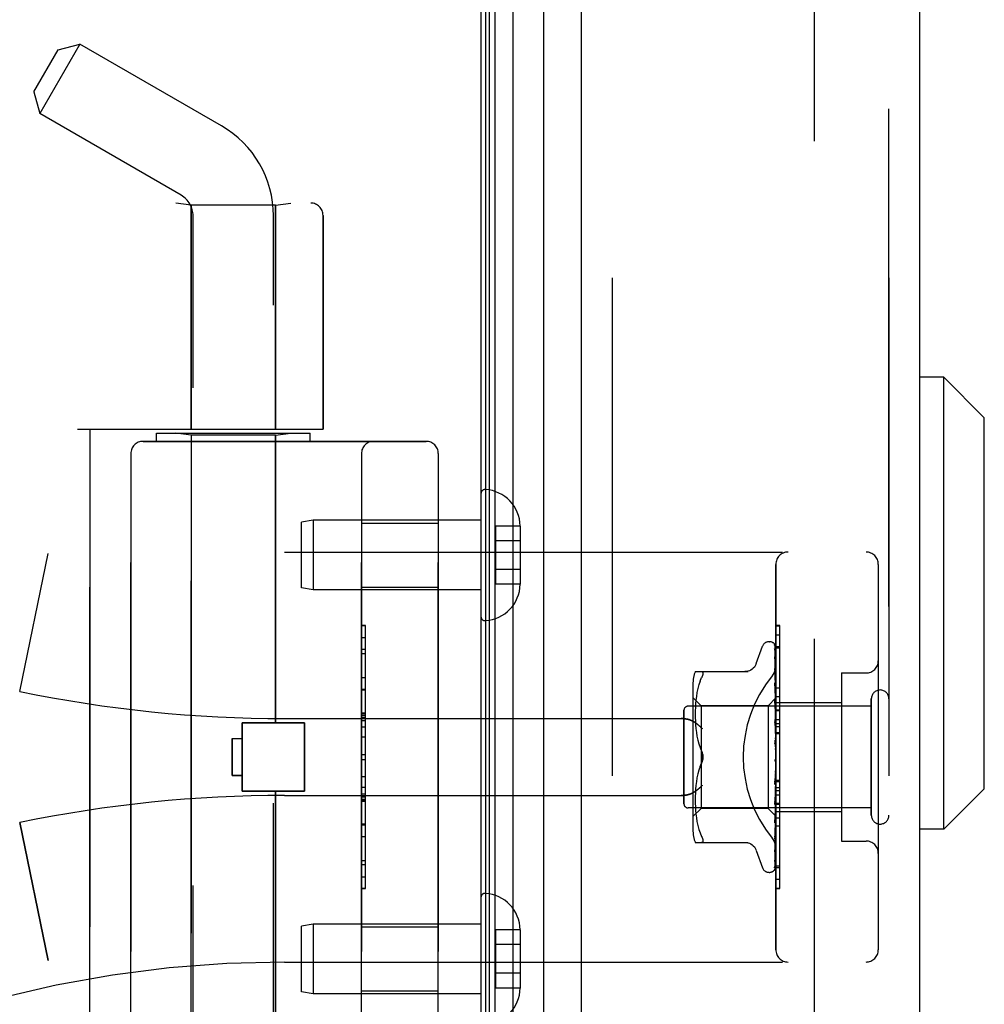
# Model space of a CAD drawing. Header units: inches. Extents: x 0 to 221, y 0 to 143.
# Tile 6 of 256: x 19.66 to 22.02, y 37.72 to 40.12. Entities that reach past the tile are written whole.
import ezdxf

# ---------------------------------------------------------------- set-up
doc = ezdxf.new("R2010")
doc.units = ezdxf.units.IN
doc.header["$LTSCALE"] = 12.142857
doc.header["$MEASUREMENT"] = 0
doc.linetypes.add('HIDDEN', pattern=[0.2, 0.1, -0.1])
doc.layers.get('0').update_dxf_attribs({"linetype": 'CONTINUOUS'})
for name, color, linetype in [('DEFAULT_2', 8, 'HIDDEN'), ('LEFTHAND_DOOR_ASSEMBLY', 7, 'CONTINUOUS'), ('RIGHTHAND_DOOR_ASSEMBLY', 7, 'CONTINUOUS')]:
    doc.layers.add(name, color=color, linetype=linetype)

msp = doc.modelspace()

# ---------------------------------------------------------------- linework, layer by layer
at = {"color": 3, "linetype": 'Continuous'}
msp.add_line((20.7886, 105.3416), (20.7886, 33.5496), dxfattribs=at)
at = {"layer": 'DEFAULT_2', "color": 8, "linetype": 'HIDDEN'}
msp.add_line((21.6012, 104.18), (21.6012, 34.7111), dxfattribs=at)
at = {"layer": 'LEFTHAND_DOOR_ASSEMBLY', "color": 7, "linetype": 'Continuous'}
for p, q in [((20.823, 33.7892), (20.823, 105.102)), ((20.8664, 105.111), (20.8664, 33.7802)), ((20.8005, 33.7983), (20.8005, 105.0929)), ((20.8093, 33.7959), (20.8093, 105.0953)), ((20.9415, 33.8086), (20.9415, 105.0826)), ((21.9177, 39.2468), (21.8586, 39.2468)), ((22.0161, 39.1483), (21.9177, 39.2468)), ((21.9177, 38.1444), (21.9177, 39.2468)), ((22.0161, 38.2428), (22.0161, 39.1483)), ((22.0161, 38.2428), (21.9177, 38.1444)), ((21.9177, 38.1444), (21.8586, 38.1444))]:
    msp.add_line(p, q, dxfattribs=at)
at = {"layer": 'LEFTHAND_DOOR_ASSEMBLY', "color": 3, "linetype": 'Continuous'}
for p, q in [((21.0336, 33.8306), (21.0336, 105.0606)), ((21.8586, 33.8306), (21.8586, 105.0606))]:
    msp.add_line(p, q, dxfattribs=at)
at = {"layer": 'LEFTHAND_DOOR_ASSEMBLY', "color": 8, "linetype": 'HIDDEN'}
for p, q in [((21.1086, 105.0606), (21.1086, 33.8306)), ((21.7836, 33.8306), (21.7836, 105.0606)), ((19.6982, 39.9434), (19.7572, 40.0455)), ((19.8105, 40.0598), (19.7125, 39.8901)), ((19.7572, 40.0455), (19.8105, 40.0598)), ((20.1556, 39.8606), (19.8105, 40.0598)), ((19.6982, 39.9434), (19.7125, 39.8901)), ((20.0576, 39.6908), (19.7125, 39.8901)), ((18.3096, 39.6718), (20.3734, 39.6718)), ((20.0816, 39.6666), (20.0441, 39.6718)), ((20.2876, 39.6666), (20.0816, 39.6666)), ((20.0816, 39.6666), (20.0816, 39.1206)), ((20.2876, 39.6666), (20.3251, 39.6718)), ((20.2876, 39.6666), (20.2876, 39.1206)), ((20.0866, 36.7926), (20.0866, 39.6406)), ((20.2826, 36.994), (20.2826, 39.6406)), ((20.4034, 39.6418), (20.4034, 39.1206)), ((19.8046, 39.1206), (20.4034, 39.1206)), ((19.8346, 37.5206), (19.8346, 39.1206)), ((19.9971, 39.1106), (20.3721, 39.1106)), ((19.9971, 39.0906), (19.9971, 39.1106)), ((20.0816, 39.1053), (20.0441, 39.1106)), ((20.2876, 39.1053), (20.0816, 39.1053)), ((20.0816, 37.5359), (20.0816, 39.1053)), ((20.2876, 39.1053), (20.3251, 39.1106)), ((20.2876, 38.4036), (20.2876, 39.1053)), ((20.3721, 39.0906), (20.3721, 39.1106)), ((19.9646, 39.0906), (20.6546, 39.0906)), ((19.9346, 39.0606), (19.9346, 37.5806)), ((20.4971, 37.5806), (20.4971, 39.0606)), ((20.6846, 39.0606), (20.6846, 37.5806)), ((20.7886, 38.963), (20.7886, 38.6632)), ((20.3795, 38.8981), (20.3511, 38.8931)), ((20.3511, 38.7331), (20.3511, 38.8931)), ((20.7886, 38.8981), (20.3795, 38.8981)), ((20.3795, 38.8981), (20.3795, 38.7281)), ((20.4971, 38.8911), (20.6846, 38.8911)), ((20.8841, 38.8841), (20.8241, 38.8841)), ((20.8241, 38.8841), (20.8241, 38.742)), ((20.8841, 38.8841), (20.8841, 38.8831)), ((20.8841, 38.8831), (20.8841, 38.7431)), ((20.8841, 38.8481), (20.8241, 38.8481)), ((19.6636, 38.4806), (19.7334, 38.8172)), ((20.3096, 38.8206), (21.7276, 38.8206)), ((21.5076, 37.8506), (21.5076, 38.7906)), ((21.7576, 38.7906), (21.7576, 37.8506)), ((20.8841, 38.7781), (20.8241, 38.7781)), ((20.8841, 38.742), (20.8241, 38.742)), ((20.8841, 38.7431), (20.8841, 38.742)), ((20.3795, 38.7281), (20.3511, 38.7331)), ((20.7886, 38.7281), (20.3795, 38.7281)), ((20.4971, 38.7351), (20.6846, 38.7351)), ((20.5071, 38.6415), (20.4971, 38.6415)), ((20.4971, 38.6413), (20.5071, 38.6413)), ((20.5071, 37.9996), (20.5071, 38.6415)), ((21.4911, 38.6018), (21.492, 38.6018)), ((21.5076, 38.6184), (21.5176, 38.6184)), ((21.5176, 38.2077), (21.5176, 38.6184)), ((20.5071, 38.5832), (20.4971, 38.5832)), ((20.4971, 38.573), (20.5071, 38.573)), ((21.4601, 38.5486), (21.4755, 38.5909)), ((21.505, 38.5922), (21.5068, 38.4634)), ((21.505, 38.583), (21.5068, 38.4583)), ((21.505, 38.5812), (21.5068, 38.4582)), ((21.5076, 38.5899), (21.5176, 38.5899)), ((21.505, 38.5647), (21.505, 38.5643)), ((21.505, 38.5643), (21.5068, 38.4482)), ((21.505, 38.5614), (21.5068, 38.448)), ((21.3111, 38.5289), (21.4404, 38.5289)), ((21.5053, 38.5343), (21.505, 38.5368)), ((21.505, 38.5368), (21.505, 38.5367)), ((21.505, 38.5367), (21.5068, 38.4335)), ((21.5051, 38.5326), (21.505, 38.5329)), ((21.505, 38.5328), (21.5068, 38.4331)), ((21.5062, 38.5272), (21.5053, 38.5343)), ((21.6676, 38.5256), (21.7276, 38.5256)), ((21.6676, 38.5256), (21.6676, 38.1156)), ((20.4971, 38.5142), (20.5071, 38.5142)), ((21.3056, 38.5002), (21.3056, 38.141)), ((21.323, 38.5059), (21.3199, 38.497)), ((21.3229, 38.5059), (21.3265, 38.5143)), ((21.505, 38.5013), (21.505, 38.5014)), ((21.505, 38.5014), (21.5068, 38.4147)), ((21.5062, 38.49), (21.505, 38.5012)), ((20.5071, 38.484), (20.4971, 38.484)), ((21.3154, 38.4782), (21.3139, 38.4686)), ((21.3174, 38.4877), (21.3154, 38.4781)), ((21.3199, 38.4971), (21.3174, 38.4877)), ((21.505, 38.4966), (21.5068, 38.4143)), ((21.507, 38.4819), (21.5062, 38.49)), ((21.5076, 38.4756), (21.507, 38.4819)), ((21.3256, 38.4458), (21.3056, 38.4658)), ((21.3128, 38.4593), (21.312, 38.4503)), ((21.3139, 38.4686), (21.3127, 38.4592)), ((21.5076, 38.4648), (21.4886, 38.4458)), ((21.505, 38.4592), (21.505, 38.4595)), ((21.505, 38.4595), (21.5068, 38.3924)), ((21.5066, 38.4422), (21.505, 38.4592)), ((21.505, 38.454), (21.5068, 38.392)), ((21.5068, 38.4634), (21.5069, 38.4635)), ((21.5068, 38.4634), (21.5069, 38.4634)), ((21.5068, 38.4583), (21.5069, 38.4582)), ((21.5068, 38.4582), (21.5069, 38.4583)), ((21.5076, 38.4613), (21.5069, 38.4583)), ((21.5076, 38.4561), (21.5069, 38.4582)), ((21.5076, 38.4527), (21.5069, 38.4483)), ((21.5076, 38.4686), (21.5176, 38.4686)), ((21.5076, 38.4536), (21.6676, 38.4536)), ((21.7406, 38.1786), (21.7406, 38.4626)), ((21.2836, 38.2066), (21.2836, 38.4346)), ((21.7406, 38.4446), (21.2936, 38.4446)), ((21.3112, 38.4334), (21.3111, 38.4249)), ((21.3115, 38.4417), (21.3112, 38.4332)), ((21.312, 38.4504), (21.3115, 38.4416)), ((21.4886, 38.4458), (21.3256, 38.4458)), ((21.3256, 38.4458), (21.3256, 38.3206)), ((21.4886, 38.4458), (21.4886, 38.1953)), ((21.5076, 38.4311), (21.5066, 38.4422)), ((21.5068, 38.448), (21.5069, 38.4483)), ((21.5068, 38.4482), (21.5069, 38.448)), ((21.5068, 38.4335), (21.5069, 38.4332)), ((21.5068, 38.4331), (21.5069, 38.4335)), ((21.5076, 38.4444), (21.5069, 38.448)), ((21.5076, 38.4394), (21.5069, 38.4335)), ((21.5076, 38.4281), (21.5069, 38.4332)), ((20.2066, 38.4036), (20.3586, 38.4036)), ((20.2066, 38.2376), (20.2066, 38.4036)), ((20.3096, 38.4143), (21.2772, 38.4143)), ((20.3586, 38.2376), (20.3586, 38.4036)), ((20.5071, 38.4274), (20.4971, 38.4274)), ((20.5071, 38.4272), (20.4971, 38.4272)), ((20.4971, 38.4269), (20.5071, 38.4269)), ((21.3111, 38.4251), (21.3112, 38.4165)), ((21.3112, 38.4167), (21.3115, 38.4079)), ((21.3115, 38.4081), (21.312, 38.399)), ((21.505, 38.4122), (21.505, 38.4125)), ((21.505, 38.4125), (21.5069, 38.3675)), ((21.505, 38.4122), (21.5076, 38.3827)), ((21.505, 38.4065), (21.5069, 38.367)), ((21.5068, 38.4143), (21.5069, 38.4148)), ((21.5076, 38.4218), (21.5069, 38.4148)), ((21.5068, 38.4147), (21.5069, 38.4144)), ((21.5076, 38.4079), (21.5069, 38.4144)), ((21.5076, 38.4125), (21.5176, 38.4125)), ((21.312, 38.3992), (21.3128, 38.3899)), ((21.3128, 38.3901), (21.3139, 38.3806)), ((21.3139, 38.3808), (21.3154, 38.3712)), ((21.5076, 38.4005), (21.5069, 38.3926)), ((21.5069, 38.3923), (21.5069, 38.3926)), ((21.5068, 38.3924), (21.5069, 38.3921)), ((21.5068, 38.392), (21.5069, 38.3923)), ((21.5076, 38.3846), (21.5069, 38.3921)), ((21.5076, 38.4025), (21.5176, 38.4025)), ((21.5076, 38.3953), (21.5176, 38.3953)), ((21.5076, 38.3802), (21.5176, 38.3802)), ((20.1816, 38.3656), (20.2066, 38.3656)), ((20.1816, 38.3656), (20.1816, 38.2756)), ((20.5071, 38.369), (20.4971, 38.369)), ((21.3154, 38.3713), (21.3174, 38.3618)), ((21.3173, 38.3619), (21.3198, 38.3526)), ((21.505, 38.362), (21.5076, 38.332)), ((21.5076, 38.3763), (21.5069, 38.3678)), ((21.5069, 38.367), (21.5069, 38.3678)), ((21.5069, 38.3675), (21.5069, 38.3673)), ((21.5076, 38.359), (21.5069, 38.3673)), ((21.3198, 38.3527), (21.3229, 38.3438)), ((21.3229, 38.3438), (21.3265, 38.3352)), ((21.505, 38.3555), (21.506, 38.3474)), ((21.5076, 38.3501), (21.5069, 38.3413)), ((20.4971, 38.3269), (20.5071, 38.3269)), ((21.3256, 38.3206), (21.3256, 38.1953)), ((21.5069, 38.3153), (21.5061, 38.3143)), ((21.5068, 38.3152), (21.5068, 38.3153)), ((21.5076, 38.3229), (21.5069, 38.314)), ((21.5068, 38.3153), (21.507, 38.3154)), ((21.5076, 38.3046), (21.5069, 38.3135)), ((21.5076, 38.3171), (21.5074, 38.3167)), ((21.3198, 38.2886), (21.3173, 38.2792)), ((21.3229, 38.2974), (21.3265, 38.306)), ((21.5069, 38.2874), (21.505, 38.2598)), ((21.5069, 38.2868), (21.505, 38.2536)), ((21.505, 38.2538), (21.5076, 38.2837)), ((21.5076, 38.2955), (21.5069, 38.287)), ((21.5069, 38.2874), (21.5069, 38.2865)), ((21.5069, 38.2868), (21.5069, 38.287)), ((21.5076, 38.2778), (21.5069, 38.2865)), ((20.1816, 38.2756), (20.2066, 38.2756)), ((21.3139, 38.2606), (21.3128, 38.2511)), ((21.3154, 38.27), (21.3139, 38.2604)), ((21.3174, 38.2793), (21.3154, 38.2698)), ((21.5068, 38.2614), (21.505, 38.2104)), ((21.5068, 38.2609), (21.505, 38.2047)), ((21.5076, 38.2691), (21.5069, 38.2612)), ((21.5068, 38.2614), (21.5069, 38.2607)), ((21.5068, 38.2609), (21.5069, 38.2612)), ((21.5076, 38.2525), (21.5069, 38.2607)), ((21.5076, 38.2639), (21.5176, 38.2639)), ((20.2066, 38.2376), (20.3586, 38.2376)), ((20.2876, 37.5359), (20.2876, 38.2376)), ((20.4971, 38.2467), (20.5071, 38.2467)), ((21.312, 38.2422), (21.3115, 38.2331)), ((21.3128, 38.2512), (21.312, 38.242)), ((21.505, 38.2536), (21.505, 38.2538)), ((21.5068, 38.2377), (21.505, 38.1652)), ((21.5068, 38.2372), (21.505, 38.16)), ((21.5076, 38.2445), (21.5069, 38.2376)), ((21.5068, 38.2377), (21.5069, 38.2371)), ((21.5068, 38.2372), (21.5069, 38.2376)), ((21.5076, 38.2296), (21.5069, 38.2371)), ((20.3096, 38.2268), (21.2772, 38.2268)), ((20.4971, 38.2311), (20.5071, 38.2311)), ((20.4971, 38.2235), (20.5071, 38.2235)), ((20.4971, 38.2181), (20.5071, 38.2181)), ((20.4971, 38.2133), (20.5071, 38.2133)), ((21.3112, 38.2247), (21.3111, 38.2161)), ((21.3111, 38.2163), (21.3112, 38.2078)), ((21.3115, 38.2333), (21.3112, 38.2245)), ((21.505, 38.205), (21.5076, 38.2339)), ((21.5068, 38.217), (21.505, 38.1256)), ((21.5068, 38.2166), (21.505, 38.1212)), ((21.5068, 38.217), (21.5069, 38.2166)), ((21.5068, 38.2166), (21.5069, 38.2169)), ((21.5076, 38.2227), (21.5069, 38.2169)), ((21.5076, 38.2101), (21.5069, 38.2166)), ((21.7406, 38.1966), (21.2936, 38.1966)), ((21.3256, 38.1953), (21.3056, 38.1753)), ((21.3112, 38.2079), (21.3115, 38.1994)), ((21.3115, 38.1996), (21.312, 38.1908)), ((21.312, 38.1909), (21.3128, 38.1819)), ((21.4886, 38.1953), (21.3256, 38.1953)), ((21.5069, 38.1771), (21.4886, 38.1953)), ((21.505, 38.2047), (21.505, 38.2049)), ((21.5068, 38.2001), (21.505, 38.093)), ((21.5068, 38.1998), (21.505, 38.0896)), ((21.5068, 38.1875), (21.505, 38.0687)), ((21.5068, 38.2001), (21.5069, 38.1997)), ((21.5068, 38.1998), (21.5069, 38.2)), ((21.5068, 38.1875), (21.5069, 38.1873)), ((21.5068, 38.1873), (21.5069, 38.1875)), ((21.5076, 38.2044), (21.5069, 38.2)), ((21.5076, 38.1945), (21.5069, 38.1997)), ((21.5076, 38.1903), (21.5069, 38.1875)), ((21.5076, 38.2077), (21.5176, 38.2077)), ((21.5176, 38.2073), (21.5076, 38.2073)), ((21.5076, 38.2056), (21.5176, 38.2056)), ((21.5076, 38.1876), (21.6676, 38.1876)), ((21.5176, 38), (21.5176, 38.2073)), ((21.3127, 38.182), (21.3139, 38.1726)), ((21.3139, 38.1726), (21.3154, 38.163)), ((21.5068, 38.1873), (21.505, 38.0664)), ((21.5068, 38.1798), (21.505, 38.0524)), ((21.5066, 38.1765), (21.5076, 38.1872)), ((21.5068, 38.1798), (21.5069, 38.1796)), ((21.5068, 38.1797), (21.5069, 38.1797)), ((21.5076, 38.1764), (21.5068, 38.1771)), ((21.5076, 38.1835), (21.5069, 38.1873)), ((21.5069, 38.1771), (21.5069, 38.1771)), ((19.6636, 38.1606), (19.7334, 37.824)), ((20.4971, 38.1549), (20.5071, 38.1549)), ((21.3154, 38.1631), (21.3174, 38.1535)), ((21.3174, 38.1535), (21.3199, 38.1441)), ((21.3199, 38.1442), (21.323, 38.1353)), ((21.505, 38.16), (21.505, 38.1602)), ((21.507, 38.1393), (21.5076, 38.1453)), ((21.5176, 38.1522), (21.5076, 38.1522)), ((21.3229, 38.1353), (21.3265, 38.1268)), ((21.505, 38.1213), (21.5058, 38.1279)), ((21.505, 38.1212), (21.505, 38.1212)), ((21.6676, 38.1156), (21.7276, 38.1156)), ((21.3111, 38.1123), (21.4404, 38.1123)), ((21.4601, 38.0926), (21.4755, 38.0503)), ((21.505, 38.0894), (21.5057, 38.0948)), ((21.505, 38.093), (21.505, 38.0928)), ((21.505, 38.0687), (21.5049, 38.0679)), ((21.505, 38.0896), (21.505, 38.0895)), ((21.505, 38.0895), (21.505, 38.0894)), ((21.5033, 38.0439), (21.5034, 38.0439)), ((21.505, 38.0664), (21.5049, 38.0657)), ((21.5076, 38.0553), (21.5176, 38.0553)), ((20.4971, 38.0286), (20.5071, 38.0286)), ((21.4911, 38.0393), (21.492, 38.0393)), ((20.4971, 37.9996), (20.5071, 37.9996)), ((21.5076, 38.0008), (21.5176, 38.0008)), ((21.5076, 38), (21.5176, 38)), ((20.7886, 37.978), (20.7886, 37.6782)), ((20.3795, 37.9131), (20.3511, 37.9081)), ((20.3511, 37.7481), (20.3511, 37.9081)), ((20.7886, 37.9131), (20.3795, 37.9131)), ((20.3795, 37.9131), (20.3795, 37.7431)), ((20.4971, 37.9061), (20.6846, 37.9061)), ((20.8841, 37.8991), (20.8241, 37.8991)), ((20.8241, 37.8991), (20.8241, 37.757)), ((20.8841, 37.8991), (20.8841, 37.8981)), ((20.8841, 37.8981), (20.8841, 37.7581)), ((20.8841, 37.8631), (20.8241, 37.8631)), ((20.3096, 37.8206), (21.7276, 37.8206)), ((20.8841, 37.7931), (20.8241, 37.7931)), ((20.8841, 37.757), (20.8241, 37.757)), ((20.8841, 37.7581), (20.8841, 37.757)), ((20.3795, 37.7431), (20.3511, 37.7481)), ((20.7886, 37.7431), (20.3795, 37.7431)), ((20.4971, 37.7501), (20.6846, 37.7501))]:
    msp.add_line(p, q, dxfattribs=at)
for points in [[(21.5042, 38.5945), (21.5042, 38.5945), (21.5042, 38.5945), (21.5042, 38.5945), (21.5043, 38.5943), (21.5044, 38.5941), (21.5046, 38.5937), (21.5048, 38.5932), (21.5049, 38.5927), (21.505, 38.5921), (21.505, 38.5916)], [(21.5076, 38.5884), (21.5076, 38.5886), (21.5073, 38.5893), (21.507, 38.5899), (21.5067, 38.5905), (21.5064, 38.5911), (21.5061, 38.5916), (21.5058, 38.5922), (21.5055, 38.5926), (21.5052, 38.5931), (21.5049, 38.5935), (21.5047, 38.5938), (21.5042, 38.5945)], [(21.5043, 38.5949), (21.5045, 38.5946), (21.5047, 38.5941), (21.5048, 38.5935), (21.505, 38.5929), (21.505, 38.5922)], [(21.5076, 38.5851), (21.5073, 38.5868), (21.5068, 38.5884), (21.5064, 38.5899), (21.5059, 38.5914), (21.5053, 38.5928), (21.5047, 38.5941), (21.5043, 38.5949)], [(21.5049, 38.5824), (21.5048, 38.5825), (21.5048, 38.5826), (21.5047, 38.5826), (21.5048, 38.5826), (21.5049, 38.5823), (21.5049, 38.582), (21.505, 38.5815), (21.505, 38.5812)], [(21.5048, 38.5841), (21.5049, 38.5839), (21.505, 38.5834), (21.505, 38.583)], [(21.5076, 38.5702), (21.5074, 38.572), (21.507, 38.5742), (21.5065, 38.5765), (21.5061, 38.5786), (21.5057, 38.5807), (21.5052, 38.5827), (21.5048, 38.5841)], [(21.5051, 38.5819), (21.505, 38.5822), (21.5049, 38.5824)], [(21.5076, 38.5767), (21.5075, 38.5769), (21.5073, 38.5776), (21.507, 38.5782), (21.5067, 38.5789), (21.5064, 38.5795), (21.5062, 38.58), (21.5059, 38.5806), (21.5056, 38.5811), (21.5051, 38.5819)], [(21.5076, 38.5908), (21.5073, 38.5918), (21.5069, 38.5926), (21.5068, 38.5928)], [(21.4599, 38.5481), (21.4591, 38.5462), (21.4574, 38.5429), (21.4553, 38.5399), (21.4528, 38.5371), (21.4499, 38.5347), (21.4468, 38.5327), (21.4434, 38.531), (21.4398, 38.5299), (21.4362, 38.5292), (21.4325, 38.5289)], [(21.505, 38.5618), (21.505, 38.5618), (21.5049, 38.5619), (21.505, 38.5618), (21.505, 38.5616), (21.505, 38.5614)], [(21.5076, 38.5464), (21.5074, 38.5484), (21.507, 38.5513), (21.5066, 38.5542), (21.5062, 38.5571), (21.5057, 38.5599), (21.5053, 38.5628), (21.505, 38.5647)], [(21.5056, 38.5605), (21.5053, 38.561), (21.5052, 38.5614), (21.505, 38.5617), (21.505, 38.5618)], [(21.5076, 38.5558), (21.5075, 38.5563), (21.5071, 38.5571), (21.5068, 38.5579), (21.5065, 38.5586), (21.5061, 38.5593), (21.5056, 38.5605)], [(21.3265, 38.5289), (21.3278, 38.5287), (21.3288, 38.5282), (21.3295, 38.5274), (21.3299, 38.5263), (21.33, 38.525), (21.3299, 38.5235), (21.3295, 38.5216), (21.3288, 38.5195), (21.3278, 38.5171), (21.3265, 38.5143)], [(21.4988, 38.5186), (21.4993, 38.5192), (21.4998, 38.5198), (21.5002, 38.5204), (21.5007, 38.521), (21.5011, 38.5216), (21.5016, 38.5223), (21.502, 38.523), (21.5024, 38.5237), (21.5028, 38.5244), (21.5032, 38.5251), (21.5036, 38.5258), (21.5039, 38.5266), (21.5043, 38.5273), (21.5046, 38.5281), (21.5049, 38.5288), (21.5052, 38.5296), (21.5055, 38.5304), (21.5058, 38.5311), (21.506, 38.5319), (21.5063, 38.5327), (21.5065, 38.5335), (21.5067, 38.5343), (21.5069, 38.535), (21.507, 38.5358), (21.5072, 38.5366), (21.5073, 38.5374), (21.5074, 38.5382), (21.5075, 38.5389), (21.5076, 38.5397), (21.5076, 38.5405), (21.5076, 38.5412), (21.5076, 38.542)], [(21.5076, 38.5265), (21.5074, 38.5271), (21.507, 38.528), (21.5067, 38.5288), (21.5063, 38.5296), (21.506, 38.5303), (21.5057, 38.5309), (21.5054, 38.5315), (21.5052, 38.5321), (21.5051, 38.5325), (21.5051, 38.5326)], [(21.5076, 38.5145), (21.5074, 38.5167), (21.507, 38.5202), (21.5062, 38.5272)], [(21.5061, 38.4932), (21.5058, 38.4939), (21.5056, 38.4946), (21.5053, 38.4952), (21.5052, 38.4957), (21.5051, 38.4961), (21.505, 38.4964), (21.505, 38.4966)], [(21.5076, 38.4898), (21.5075, 38.4902), (21.5071, 38.491), (21.5068, 38.4918), (21.5061, 38.4932)], [(21.5069, 38.4486), (21.5062, 38.4501), (21.5059, 38.4509), (21.5056, 38.4516), (21.5053, 38.4523), (21.5052, 38.4529), (21.5051, 38.4534), (21.505, 38.4539), (21.505, 38.454)], [(21.5076, 38.4645), (21.5074, 38.4642), (21.5071, 38.4639), (21.507, 38.4637), (21.5069, 38.4635), (21.5068, 38.4634), (21.5068, 38.4634)], [(21.5076, 38.4638), (21.5074, 38.4636), (21.5071, 38.4635), (21.507, 38.4634), (21.5069, 38.4633), (21.5068, 38.4634), (21.5068, 38.4634)], [(21.5076, 38.4599), (21.5074, 38.4595), (21.5071, 38.4591), (21.507, 38.4588), (21.5069, 38.4585), (21.5068, 38.4583), (21.5068, 38.4583)], [(21.5076, 38.458), (21.5074, 38.4579), (21.5071, 38.4579), (21.507, 38.4579), (21.5069, 38.458), (21.5068, 38.4582)], [(21.5076, 38.4648), (21.5074, 38.4645), (21.5073, 38.4642), (21.5071, 38.4638), (21.5069, 38.4635)], [(21.5076, 38.463), (21.5074, 38.4632), (21.5073, 38.4633), (21.5071, 38.4634), (21.5069, 38.4634)], [(21.5076, 38.4503), (21.5074, 38.4498), (21.5071, 38.4494), (21.507, 38.4489), (21.5069, 38.4486), (21.5068, 38.4483), (21.5068, 38.4482)], [(21.5076, 38.4472), (21.5074, 38.4473), (21.5071, 38.4474), (21.507, 38.4475), (21.5069, 38.4477), (21.5068, 38.448)], [(21.5076, 38.436), (21.5074, 38.4355), (21.5071, 38.4349), (21.507, 38.4344), (21.5069, 38.434), (21.5068, 38.4336), (21.5068, 38.4335)], [(21.5076, 38.4319), (21.5074, 38.432), (21.5071, 38.4322), (21.507, 38.4325), (21.5069, 38.4328), (21.5068, 38.4331)], [(21.5076, 38.4471), (21.5073, 38.4479), (21.5069, 38.4486)], [(21.2772, 38.4143), (21.2785, 38.4143), (21.2798, 38.4143), (21.281, 38.4142), (21.2823, 38.4142), (21.2835, 38.4141), (21.2848, 38.414), (21.286, 38.4138), (21.2872, 38.4137), (21.2884, 38.4135), (21.2895, 38.4133), (21.2907, 38.4131), (21.2918, 38.4129), (21.2929, 38.4126), (21.2939, 38.4124), (21.2949, 38.4121), (21.296, 38.4118), (21.2969, 38.4115), (21.2979, 38.4112), (21.2988, 38.4109), (21.2997, 38.4106), (21.3006, 38.4102), (21.3014, 38.4099), (21.3022, 38.4096), (21.303, 38.4092), (21.3038, 38.4088), (21.3045, 38.4085), (21.3052, 38.4081), (21.3059, 38.4077), (21.3066, 38.4073), (21.3072, 38.4069)], [(21.3284, 38.3893), (21.3279, 38.3899), (21.3274, 38.3905), (21.3269, 38.391), (21.3263, 38.3916), (21.3258, 38.3922), (21.3252, 38.3927), (21.3246, 38.3933), (21.324, 38.3939), (21.3234, 38.3944), (21.3228, 38.395), (21.3222, 38.3956), (21.3216, 38.3961), (21.321, 38.3967), (21.3203, 38.3972), (21.3197, 38.3978), (21.319, 38.3983), (21.3184, 38.3989), (21.3177, 38.3994), (21.3171, 38.3999), (21.3164, 38.4005), (21.3158, 38.401), (21.3151, 38.4015), (21.3144, 38.402), (21.3138, 38.4025), (21.3131, 38.403), (21.3124, 38.4035), (21.3118, 38.4039), (21.3111, 38.4044), (21.3105, 38.4048), (21.3098, 38.4053), (21.3091, 38.4057), (21.3085, 38.4061), (21.3078, 38.4065), (21.3072, 38.4069)], [(21.5076, 38.3999), (21.5076, 38.4001), (21.5072, 38.4007), (21.5069, 38.4013), (21.5066, 38.4019), (21.5063, 38.4025), (21.506, 38.4032), (21.5057, 38.4038), (21.5054, 38.4045), (21.5052, 38.4052), (21.5051, 38.4059), (21.505, 38.4065)], [(21.5076, 38.4125), (21.5074, 38.4128), (21.5071, 38.4131), (21.507, 38.4134), (21.5069, 38.4138), (21.5068, 38.4143)], [(21.5076, 38.4176), (21.5074, 38.417), (21.5071, 38.4164), (21.507, 38.4158), (21.5069, 38.4153), (21.5068, 38.4148), (21.5068, 38.4147)], [(21.5076, 38.3956), (21.5074, 38.395), (21.5071, 38.3944), (21.507, 38.3938), (21.5069, 38.3932), (21.5068, 38.3926), (21.5068, 38.3924)], [(21.5076, 38.3898), (21.5074, 38.3901), (21.5072, 38.3905), (21.507, 38.3909), (21.5069, 38.3914), (21.5069, 38.3918), (21.5068, 38.392)], [(21.5076, 38.3502), (21.5075, 38.3503), (21.5073, 38.3507), (21.507, 38.3511), (21.5068, 38.3514), (21.5065, 38.3518), (21.5063, 38.3523), (21.506, 38.3527), (21.5057, 38.3532), (21.5055, 38.3538), (21.5053, 38.3545), (21.5051, 38.3551), (21.505, 38.3556)], [(21.5076, 38.3709), (21.5074, 38.3703), (21.5071, 38.3697), (21.507, 38.369), (21.5069, 38.3684), (21.5068, 38.3678), (21.5069, 38.3675)], [(21.5076, 38.3646), (21.5074, 38.3651), (21.5071, 38.3655), (21.507, 38.3661), (21.5069, 38.3666), (21.5069, 38.367)], [(21.3265, 38.3352), (21.3271, 38.3339), (21.3277, 38.3326), (21.3282, 38.3312), (21.3286, 38.3297)], [(21.33, 38.3206), (21.3299, 38.323), (21.3296, 38.3254), (21.3291, 38.3279), (21.3285, 38.3304), (21.3276, 38.3328), (21.3265, 38.3352)], [(21.506, 38.3474), (21.5066, 38.3423), (21.5069, 38.3401)], [(21.5076, 38.3444), (21.5074, 38.3438), (21.5071, 38.3432), (21.507, 38.3426), (21.5069, 38.342), (21.5068, 38.3414), (21.5069, 38.3407)], [(21.5069, 38.3401), (21.5068, 38.3407), (21.5069, 38.3413)], [(21.5076, 38.3378), (21.5074, 38.3383), (21.5071, 38.3389), (21.507, 38.3395), (21.5069, 38.3401)], [(21.3265, 38.306), (21.3276, 38.3084), (21.3285, 38.3108), (21.3291, 38.3133), (21.3296, 38.3158), (21.3299, 38.3182), (21.33, 38.3206)], [(21.3285, 38.3111), (21.3279, 38.3093), (21.3273, 38.3076), (21.3265, 38.306)], [(21.329, 38.3282), (21.3294, 38.3267), (21.3297, 38.3252), (21.3298, 38.3236), (21.33, 38.3221), (21.33, 38.3206)], [(21.33, 38.3206), (21.3299, 38.3187), (21.3298, 38.3168), (21.3295, 38.3148), (21.329, 38.3129)], [(21.5061, 38.3143), (21.5059, 38.314), (21.5057, 38.3136), (21.5054, 38.3131), (21.5053, 38.3126), (21.5051, 38.312), (21.505, 38.3114), (21.505, 38.3108), (21.505, 38.3102)], [(21.5074, 38.3167), (21.5072, 38.3163), (21.507, 38.3158), (21.5068, 38.3154), (21.5065, 38.315), (21.5063, 38.3146), (21.5061, 38.3143)], [(21.5061, 38.3143), (21.5061, 38.3144), (21.5062, 38.3145), (21.5063, 38.3146), (21.5064, 38.3147), (21.5064, 38.3148), (21.5065, 38.3149), (21.5066, 38.3149), (21.5066, 38.315), (21.5067, 38.3151), (21.5067, 38.3151), (21.5068, 38.3152)], [(21.5074, 38.3167), (21.5074, 38.3165), (21.5071, 38.3159), (21.507, 38.3153), (21.5069, 38.3147), (21.5068, 38.3141), (21.5069, 38.3135)], [(21.5076, 38.3104), (21.5074, 38.311), (21.5071, 38.3116), (21.507, 38.3122), (21.5069, 38.3128), (21.5068, 38.3134), (21.5069, 38.314)], [(21.507, 38.3154), (21.507, 38.3154), (21.5071, 38.3155), (21.5072, 38.3156), (21.5073, 38.3158), (21.5074, 38.3159), (21.5076, 38.3161), (21.5076, 38.3162)], [(21.3265, 38.306), (21.3229, 38.2974), (21.3198, 38.2885)], [(21.5076, 38.2833), (21.5074, 38.284), (21.5071, 38.2846), (21.507, 38.2852), (21.5069, 38.2858), (21.5068, 38.2864), (21.5069, 38.2868)], [(21.5076, 38.2898), (21.5074, 38.2893), (21.5071, 38.2888), (21.507, 38.2883), (21.5069, 38.2877), (21.5069, 38.2874)], [(21.505, 38.2598), (21.505, 38.2599), (21.5051, 38.2606), (21.5053, 38.2612), (21.5055, 38.2619), (21.5057, 38.2625), (21.506, 38.2631), (21.5063, 38.2636), (21.5066, 38.2642), (21.5072, 38.2652)], [(21.5076, 38.2576), (21.5074, 38.2583), (21.5071, 38.2589), (21.507, 38.2595), (21.5069, 38.2601), (21.5068, 38.2607), (21.5068, 38.2609)], [(21.5076, 38.2637), (21.5074, 38.2633), (21.5071, 38.2629), (21.507, 38.2624), (21.5069, 38.2619), (21.5068, 38.2614)], [(21.5072, 38.2652), (21.5075, 38.2657), (21.5076, 38.2659)], [(21.3072, 38.2342), (21.3078, 38.2346), (21.3085, 38.2351), (21.3091, 38.2355), (21.3098, 38.2359), (21.3105, 38.2363), (21.3111, 38.2368), (21.3118, 38.2373), (21.3124, 38.2377), (21.3131, 38.2382), (21.3138, 38.2387), (21.3144, 38.2392), (21.3151, 38.2397), (21.3158, 38.2402), (21.3164, 38.2407), (21.3171, 38.2412), (21.3177, 38.2418), (21.3184, 38.2423), (21.319, 38.2428), (21.3197, 38.2434), (21.3203, 38.2439), (21.321, 38.2445), (21.3216, 38.2451), (21.3222, 38.2456), (21.3228, 38.2462), (21.3234, 38.2467), (21.324, 38.2473), (21.3246, 38.2479), (21.3252, 38.2484), (21.3258, 38.249), (21.3263, 38.2496), (21.3269, 38.2501), (21.3274, 38.2507), (21.3279, 38.2513), (21.3284, 38.2518)], [(21.5076, 38.2342), (21.5074, 38.2348), (21.5071, 38.2354), (21.507, 38.236), (21.5069, 38.2366), (21.5068, 38.2371), (21.5068, 38.2372)], [(21.5076, 38.2397), (21.5074, 38.2393), (21.5071, 38.239), (21.507, 38.2386), (21.5069, 38.2381), (21.5068, 38.2377)], [(21.3072, 38.2342), (21.3066, 38.2339), (21.3059, 38.2335), (21.3052, 38.2331), (21.3045, 38.2327), (21.3038, 38.2323), (21.303, 38.232), (21.3022, 38.2316), (21.3014, 38.2313), (21.3006, 38.2309), (21.2997, 38.2306), (21.2988, 38.2303), (21.2979, 38.23), (21.2969, 38.2297), (21.296, 38.2294), (21.2949, 38.2291), (21.2939, 38.2288), (21.2929, 38.2286), (21.2918, 38.2283), (21.2907, 38.2281), (21.2895, 38.2279), (21.2884, 38.2277), (21.2872, 38.2275), (21.286, 38.2274), (21.2848, 38.2272), (21.2835, 38.2271), (21.2823, 38.227), (21.281, 38.2269), (21.2798, 38.2269), (21.2785, 38.2269), (21.2772, 38.2268)], [(21.505, 38.2104), (21.505, 38.2105), (21.5051, 38.2111), (21.5052, 38.2117), (21.5054, 38.2124), (21.5057, 38.2131), (21.506, 38.2139), (21.5063, 38.2146)], [(21.5063, 38.2146), (21.507, 38.2159), (21.5073, 38.2166), (21.5076, 38.2172)], [(21.5076, 38.2185), (21.5074, 38.2183), (21.5071, 38.2181), (21.507, 38.2178), (21.5069, 38.2174), (21.5068, 38.217)], [(21.5076, 38.2139), (21.5074, 38.2145), (21.5071, 38.215), (21.507, 38.2156), (21.5069, 38.2161), (21.5068, 38.2165), (21.5068, 38.2166)], [(21.5076, 38.2011), (21.5074, 38.201), (21.5071, 38.2008), (21.507, 38.2006), (21.5069, 38.2004), (21.5068, 38.2001)], [(21.5076, 38.1975), (21.5074, 38.198), (21.5071, 38.1985), (21.507, 38.1989), (21.5069, 38.1994), (21.5068, 38.1997), (21.5068, 38.1998)], [(21.5076, 38.1879), (21.5074, 38.188), (21.5071, 38.188), (21.507, 38.1879), (21.5069, 38.1877), (21.5068, 38.1875)], [(21.5068, 38.1771), (21.505, 38.048), (21.505, 38.0476), (21.5049, 38.0472), (21.5049, 38.0468), (21.5048, 38.0465), (21.5047, 38.0461), (21.5045, 38.0458), (21.5044, 38.0455), (21.5043, 38.0452), (21.5041, 38.0449), (21.5039, 38.0446), (21.5037, 38.0444), (21.5036, 38.0442), (21.5035, 38.044), (21.5034, 38.0439), (21.5033, 38.0439), (21.5033, 38.0439)], [(21.505, 38.1602), (21.5053, 38.1634), (21.5066, 38.1765)], [(21.505, 38.1652), (21.505, 38.1655), (21.5051, 38.1659), (21.5053, 38.1665), (21.5055, 38.1672), (21.5058, 38.1679), (21.5061, 38.1687)], [(21.5061, 38.1687), (21.5068, 38.1703), (21.5072, 38.1711), (21.5076, 38.1719), (21.5076, 38.1721)], [(21.5076, 38.1855), (21.5074, 38.1859), (21.5071, 38.1863), (21.507, 38.1867), (21.5069, 38.187), (21.5068, 38.1873), (21.5068, 38.1873)], [(21.5076, 38.1796), (21.5074, 38.1798), (21.5071, 38.1799), (21.507, 38.1799), (21.5069, 38.1799), (21.5068, 38.1798)], [(21.5076, 38.1784), (21.5074, 38.1787), (21.5071, 38.179), (21.507, 38.1793), (21.5069, 38.1795), (21.5068, 38.1797), (21.5068, 38.1797)], [(21.5076, 38.181), (21.5074, 38.1806), (21.5073, 38.1803), (21.5071, 38.18), (21.5069, 38.1797)], [(21.5076, 38.1775), (21.5074, 38.178), (21.5073, 38.1785), (21.5071, 38.1791), (21.5069, 38.1796)], [(21.5076, 38.1766), (21.5074, 38.1767), (21.5073, 38.1768), (21.5071, 38.1769), (21.5069, 38.1771)], [(21.3265, 38.1268), (21.3278, 38.1241), (21.3288, 38.1216), (21.3295, 38.1195), (21.3299, 38.1177), (21.33, 38.1162), (21.3299, 38.1149), (21.3295, 38.1138), (21.3288, 38.113), (21.3278, 38.1124), (21.3265, 38.1123)], [(21.5076, 38.0992), (21.5076, 38.1), (21.5076, 38.1007), (21.5076, 38.1015), (21.5075, 38.1022), (21.5074, 38.103), (21.5073, 38.1038), (21.5072, 38.1046), (21.507, 38.1053), (21.5069, 38.1061), (21.5067, 38.1069), (21.5065, 38.1077), (21.5063, 38.1085), (21.506, 38.1093), (21.5058, 38.11), (21.5055, 38.1108), (21.5052, 38.1116), (21.5049, 38.1124), (21.5046, 38.1131), (21.5043, 38.1139), (21.5039, 38.1146), (21.5036, 38.1154), (21.5032, 38.1161), (21.5028, 38.1168), (21.5024, 38.1175), (21.502, 38.1182), (21.5016, 38.1189), (21.5011, 38.1195), (21.5007, 38.1202), (21.5002, 38.1208), (21.4998, 38.1214), (21.4993, 38.122), (21.4988, 38.1226)], [(21.505, 38.1256), (21.505, 38.1256), (21.505, 38.1259), (21.5051, 38.1262), (21.5053, 38.1267), (21.5055, 38.1273), (21.5058, 38.1279), (21.5061, 38.1286), (21.5068, 38.1301)], [(21.5058, 38.1279), (21.5062, 38.1317), (21.507, 38.1393)], [(21.5068, 38.1301), (21.5071, 38.1309), (21.5074, 38.1317), (21.5076, 38.1322)], [(21.4325, 38.1123), (21.4362, 38.112), (21.4398, 38.1113), (21.4434, 38.1101), (21.4468, 38.1085), (21.4499, 38.1065), (21.4528, 38.104), (21.4553, 38.1013), (21.4574, 38.0982), (21.4591, 38.095), (21.4599, 38.0931)], [(21.505, 38.0928), (21.505, 38.0929), (21.5051, 38.0931), (21.5052, 38.0934), (21.5054, 38.0938), (21.5056, 38.0944), (21.5059, 38.095), (21.5062, 38.0956), (21.5065, 38.0964), (21.5069, 38.0971), (21.5072, 38.098), (21.5076, 38.0989), (21.5076, 38.0991)], [(21.5057, 38.0948), (21.5062, 38.098), (21.5066, 38.1013), (21.507, 38.1045), (21.5074, 38.1077), (21.5076, 38.1098)], [(21.5049, 38.0657), (21.5052, 38.0673), (21.5057, 38.0698), (21.5061, 38.0722), (21.5066, 38.0748), (21.507, 38.0773), (21.5074, 38.08), (21.5076, 38.0818)], [(21.5049, 38.0679), (21.5049, 38.0679), (21.5049, 38.0678), (21.5049, 38.0679), (21.505, 38.0681), (21.5051, 38.0684), (21.5054, 38.0688), (21.5059, 38.0699)], [(21.5059, 38.0699), (21.5062, 38.0705), (21.5065, 38.0711), (21.5068, 38.0718), (21.5071, 38.0725), (21.5074, 38.0732), (21.5076, 38.0739)], [(21.5032, 38.0437), (21.504, 38.0445), (21.5049, 38.0457), (21.5056, 38.0468), (21.5062, 38.048), (21.5067, 38.0492), (21.5072, 38.0505), (21.5076, 38.052)], [(21.5034, 38.0439), (21.5035, 38.044), (21.5037, 38.0442)], [(21.5037, 38.0442), (21.5038, 38.0443), (21.5039, 38.0445), (21.504, 38.0446), (21.5042, 38.0448), (21.5043, 38.045), (21.5045, 38.0451), (21.5047, 38.0453), (21.5048, 38.0456), (21.505, 38.0458), (21.5052, 38.046), (21.5054, 38.0463), (21.5056, 38.0465), (21.5057, 38.0468), (21.5059, 38.047), (21.5061, 38.0473), (21.5063, 38.0476), (21.5064, 38.0479), (21.5066, 38.0482), (21.5068, 38.0486), (21.5069, 38.0489), (21.5071, 38.0492), (21.5073, 38.0496), (21.5074, 38.0499), (21.5075, 38.0503), (21.5076, 38.0506)], [(21.5046, 38.0515), (21.5045, 38.0515), (21.5046, 38.0515), (21.5046, 38.0517), (21.5048, 38.0519), (21.5053, 38.0527)], [(21.505, 38.0536), (21.505, 38.0531), (21.5049, 38.0526), (21.5048, 38.0521), (21.5047, 38.0518), (21.5046, 38.0516), (21.5046, 38.0515)], [(21.5047, 38.0506), (21.5051, 38.0518), (21.5056, 38.0534), (21.506, 38.0551), (21.5065, 38.0569), (21.5069, 38.0587), (21.5073, 38.0607), (21.5076, 38.0623)], [(21.505, 38.0524), (21.505, 38.0518), (21.5049, 38.0512), (21.5047, 38.0507), (21.5047, 38.0507)], [(21.5053, 38.0527), (21.5056, 38.0532), (21.5059, 38.0537), (21.5062, 38.0543), (21.5065, 38.0549), (21.5068, 38.0555), (21.5071, 38.0562), (21.5074, 38.0569), (21.5076, 38.0575)]]:
    msp.add_lwpolyline(points, dxfattribs=at)
for centre, radius, start, end in [((20.0286, 39.6406), 0.254, 0, 60), ((20.0286, 39.6406), 0.058, 0, 60), ((20.3096, 41.5957), 2.7751, 223.8884, 270), ((20.3734, 39.6418), 0.03, 0, 90), ((19.9646, 39.0606), 0.03, 90, 180), ((20.5271, 39.0606), 0.03, 90, 180), ((20.6546, 39.0606), 0.03, 0, 90), ((20.7986, 38.963), 0.01, 86.7754, 180), ((20.7941, 38.8831), 0.09, 0.672, 86.7754), ((21.5376, 38.7906), 0.03, 90, 180), ((21.7276, 38.7906), 0.03, 0, 90), ((20.7941, 38.7431), 0.09, 273.2246, 359.328), ((20.7986, 38.6632), 0.01, 180, 273.2246), ((21.4911, 38.5852), 0.0167, 90, 160), ((21.492, 38.5852), 0.0167, 27.1488, 90), ((21.7276, 38.5556), 0.03, 270, 360), ((21.3832, 38.5002), 0.0776, 157.9239, 180), ((20.3096, 41.5957), 3.1814, 258.2843, 270), ((21.7621, 38.4626), 0.0215, 360, 180), ((21.2936, 38.4346), 0.01, 90, 180), ((20.3096, 35.0455), 3.1814, 90, 101.7157), ((21.2936, 38.2066), 0.01, 180, 270), ((21.7621, 38.1786), 0.0215, 180, 0), ((21.3832, 38.141), 0.0776, 180, 202.0761), ((21.7276, 38.0856), 0.03, 0, 90), ((21.4911, 38.056), 0.0167, 200, 270), ((21.492, 38.056), 0.0167, 270, 312.2353), ((20.7986, 37.978), 0.01, 86.7754, 180), ((20.7941, 37.8981), 0.09, 0.672, 86.7754), ((21.5376, 37.8506), 0.03, 180, 270), ((21.7276, 37.8506), 0.03, 270, 360), ((20.3096, 35.0455), 2.7751, 90, 136.1116), ((20.7941, 37.7581), 0.09, 273.2246, 359.328)]:
    msp.add_arc(centre, radius, start, end, dxfattribs=at)
msp.add_ellipse((21.7406, 38.3206), major_axis=(0, 0.3125), ratio=1, start_param=0.884689, end_param=2.256904, dxfattribs=at)
at = {"layer": 'RIGHTHAND_DOOR_ASSEMBLY', "color": 8, "linetype": 'HIDDEN'}
for p, q in [((21.1086, 105.0606), (21.1086, 33.8306)), ((21.7836, 105.0606), (21.7836, 33.8306)), ((18.3096, 39.6718), (20.3734, 39.6718)), ((20.0816, 39.6666), (20.0441, 39.6718)), ((20.2876, 39.6666), (20.0816, 39.6666)), ((20.0816, 39.1206), (20.0816, 39.6666)), ((20.2876, 39.6666), (20.3251, 39.6718)), ((20.2876, 39.1206), (20.2876, 39.6666)), ((20.4034, 39.1206), (20.4034, 39.6418)), ((19.8046, 39.1206), (20.4034, 39.1206)), ((19.8346, 39.1206), (19.8346, 37.5206)), ((19.9971, 39.1106), (20.3721, 39.1106)), ((19.9971, 39.0906), (19.9971, 39.1106)), ((20.0816, 39.1053), (20.0441, 39.1106)), ((20.2876, 39.1053), (20.0816, 39.1053)), ((20.0816, 39.1053), (20.0816, 37.5359)), ((20.2876, 39.1053), (20.3251, 39.1106)), ((20.2876, 39.1053), (20.2876, 38.4036)), ((20.3721, 39.0906), (20.3721, 39.1106)), ((20.6546, 39.0906), (19.9646, 39.0906)), ((19.9346, 37.5806), (19.9346, 39.0606)), ((20.4971, 39.0606), (20.4971, 37.5806)), ((20.6846, 37.5806), (20.6846, 39.0606)), ((20.4971, 38.8911), (20.6846, 38.8911)), ((19.6636, 38.4806), (19.7334, 38.8172)), ((20.3096, 38.8206), (21.7276, 38.8206)), ((21.5076, 38.7906), (21.5076, 37.8506)), ((21.7576, 38.7906), (21.7576, 37.8506)), ((20.4971, 38.7351), (20.6846, 38.7351)), ((20.4971, 38.6416), (20.5071, 38.6416)), ((20.5071, 37.9996), (20.5071, 38.6416)), ((21.5176, 38.6412), (21.5076, 38.6412)), ((21.5076, 38.6404), (21.5176, 38.6404)), ((21.5176, 38.4339), (21.5176, 38.6412)), ((20.4971, 38.6125), (20.5071, 38.6125)), ((21.5176, 38.5859), (21.5076, 38.5859)), ((21.6676, 38.5256), (21.7276, 38.5256)), ((21.6676, 38.5256), (21.6676, 38.1156)), ((20.4971, 38.4862), (20.5071, 38.4862)), ((21.5076, 38.489), (21.5176, 38.489)), ((21.5076, 38.4536), (21.6676, 38.4536)), ((21.7406, 38.4626), (21.7406, 38.1786)), ((20.4971, 38.4279), (20.5071, 38.4279)), ((21.2836, 38.4346), (21.2836, 38.2066)), ((21.7406, 38.4446), (21.2936, 38.4446)), ((21.5076, 38.4356), (21.5176, 38.4356)), ((21.5076, 38.4339), (21.5176, 38.4339)), ((21.5176, 38.4335), (21.5076, 38.4335)), ((21.5176, 38.0228), (21.5176, 38.4335)), ((20.3586, 38.4036), (20.2066, 38.4036)), ((20.2066, 38.4036), (20.2066, 38.2376)), ((20.3096, 38.4143), (21.2772, 38.4143)), ((20.3586, 38.4036), (20.3586, 38.2376)), ((20.4971, 38.4231), (20.5071, 38.4231)), ((20.4971, 38.4177), (20.5071, 38.4177)), ((20.4971, 38.41), (20.5071, 38.41)), ((20.4971, 38.3945), (20.5071, 38.3945)), ((20.1816, 38.3656), (20.2066, 38.3656)), ((20.1816, 38.2756), (20.1816, 38.3656)), ((21.5176, 38.3773), (21.5076, 38.3773)), ((20.4971, 38.3143), (20.5071, 38.3143)), ((20.2066, 38.2756), (20.1816, 38.2756)), ((20.5071, 38.2722), (20.4971, 38.2722)), ((21.5076, 38.2609), (21.5176, 38.2609)), ((20.3586, 38.2376), (20.2066, 38.2376)), ((20.2876, 38.2376), (20.2876, 37.5359)), ((21.5076, 38.2459), (21.5176, 38.2459)), ((21.5076, 38.2387), (21.5176, 38.2387)), ((20.3096, 38.2268), (21.2772, 38.2268)), ((20.4971, 38.2142), (20.5071, 38.2142)), ((20.5071, 38.214), (20.4971, 38.214)), ((20.5071, 38.2138), (20.4971, 38.2138)), ((21.5076, 38.2286), (21.5176, 38.2286)), ((21.7406, 38.1966), (21.2936, 38.1966)), ((21.5076, 38.1876), (21.6676, 38.1876)), ((21.5076, 38.1726), (21.5176, 38.1726)), ((19.7334, 37.824), (19.6636, 38.1606)), ((20.5071, 38.1572), (20.4971, 38.1572)), ((20.4971, 38.127), (20.5071, 38.127)), ((21.6676, 38.1156), (21.7276, 38.1156)), ((20.4971, 38.0682), (20.5071, 38.0682)), ((20.5071, 38.058), (20.4971, 38.058)), ((21.5076, 38.0513), (21.5176, 38.0513)), ((21.5076, 38.0228), (21.5176, 38.0228)), ((20.4971, 37.9999), (20.5071, 37.9999)), ((20.5071, 37.9996), (20.4971, 37.9996)), ((20.4971, 37.9061), (20.6846, 37.9061)), ((20.3096, 37.8206), (21.7276, 37.8206)), ((20.4971, 37.7501), (20.6846, 37.7501))]:
    msp.add_line(p, q, dxfattribs=at)
for points in [[(21.5076, 38.542), (21.5076, 38.5412), (21.5076, 38.5405), (21.5076, 38.5397), (21.5075, 38.5389), (21.5074, 38.5382), (21.5073, 38.5374), (21.5072, 38.5366), (21.507, 38.5358), (21.5069, 38.535), (21.5067, 38.5343), (21.5065, 38.5335), (21.5063, 38.5327), (21.506, 38.5319), (21.5058, 38.5311), (21.5055, 38.5304), (21.5052, 38.5296), (21.5049, 38.5288), (21.5046, 38.5281), (21.5043, 38.5273), (21.5039, 38.5266), (21.5036, 38.5258), (21.5032, 38.5251), (21.5028, 38.5244), (21.5024, 38.5237), (21.502, 38.523), (21.5016, 38.5223), (21.5011, 38.5216), (21.5007, 38.521), (21.5002, 38.5204), (21.4998, 38.5198), (21.4993, 38.5192), (21.4988, 38.5186)], [(21.3072, 38.4069), (21.3066, 38.4073), (21.3059, 38.4077), (21.3052, 38.4081), (21.3045, 38.4085), (21.3038, 38.4088), (21.303, 38.4092), (21.3022, 38.4096), (21.3014, 38.4099), (21.3006, 38.4102), (21.2997, 38.4106), (21.2988, 38.4109), (21.2979, 38.4112), (21.2969, 38.4115), (21.296, 38.4118), (21.2949, 38.4121), (21.2939, 38.4124), (21.2929, 38.4126), (21.2918, 38.4129), (21.2907, 38.4131), (21.2895, 38.4133), (21.2884, 38.4135), (21.2872, 38.4137), (21.286, 38.4138), (21.2848, 38.414), (21.2835, 38.4141), (21.2823, 38.4142), (21.281, 38.4142), (21.2798, 38.4143), (21.2785, 38.4143), (21.2772, 38.4143)], [(21.3072, 38.4069), (21.3078, 38.4065), (21.3085, 38.4061), (21.3091, 38.4057), (21.3098, 38.4053), (21.3105, 38.4048), (21.3111, 38.4044), (21.3118, 38.4039), (21.3124, 38.4035), (21.3131, 38.403), (21.3138, 38.4025), (21.3144, 38.402), (21.3151, 38.4015), (21.3158, 38.401), (21.3164, 38.4005), (21.3171, 38.3999), (21.3177, 38.3994), (21.3184, 38.3989), (21.319, 38.3983), (21.3197, 38.3978), (21.3203, 38.3972), (21.321, 38.3967), (21.3216, 38.3961), (21.3222, 38.3956), (21.3228, 38.395), (21.3234, 38.3944), (21.324, 38.3939), (21.3246, 38.3933), (21.3252, 38.3927), (21.3258, 38.3922), (21.3263, 38.3916), (21.3269, 38.391), (21.3274, 38.3905), (21.3279, 38.3899), (21.3284, 38.3893)], [(21.3284, 38.2518), (21.3279, 38.2513), (21.3274, 38.2507), (21.3269, 38.2501), (21.3263, 38.2496), (21.3258, 38.249), (21.3252, 38.2484), (21.3246, 38.2479), (21.324, 38.2473), (21.3234, 38.2467), (21.3228, 38.2462), (21.3222, 38.2456), (21.3216, 38.2451), (21.321, 38.2445), (21.3203, 38.2439), (21.3197, 38.2434), (21.319, 38.2428), (21.3184, 38.2423), (21.3177, 38.2418), (21.3171, 38.2412), (21.3164, 38.2407), (21.3158, 38.2402), (21.3151, 38.2397), (21.3144, 38.2392), (21.3138, 38.2387), (21.3131, 38.2382), (21.3124, 38.2377), (21.3118, 38.2373), (21.3111, 38.2368), (21.3105, 38.2363), (21.3098, 38.2359), (21.3091, 38.2355), (21.3085, 38.2351), (21.3078, 38.2346), (21.3072, 38.2342)], [(21.2772, 38.2268), (21.2785, 38.2269), (21.2798, 38.2269), (21.281, 38.2269), (21.2823, 38.227), (21.2835, 38.2271), (21.2848, 38.2272), (21.286, 38.2274), (21.2872, 38.2275), (21.2884, 38.2277), (21.2895, 38.2279), (21.2907, 38.2281), (21.2918, 38.2283), (21.2929, 38.2286), (21.2939, 38.2288), (21.2949, 38.2291), (21.296, 38.2294), (21.2969, 38.2297), (21.2979, 38.23), (21.2988, 38.2303), (21.2997, 38.2306), (21.3006, 38.2309), (21.3014, 38.2313), (21.3022, 38.2316), (21.303, 38.232), (21.3038, 38.2323), (21.3045, 38.2327), (21.3052, 38.2331), (21.3059, 38.2335), (21.3066, 38.2339), (21.3072, 38.2342)], [(21.4988, 38.1226), (21.4993, 38.122), (21.4998, 38.1214), (21.5002, 38.1208), (21.5007, 38.1202), (21.5011, 38.1195), (21.5016, 38.1189), (21.502, 38.1182), (21.5024, 38.1175), (21.5028, 38.1168), (21.5032, 38.1161), (21.5036, 38.1154), (21.5039, 38.1146), (21.5043, 38.1139), (21.5046, 38.1131), (21.5049, 38.1124), (21.5052, 38.1116), (21.5055, 38.1108), (21.5058, 38.11), (21.506, 38.1093), (21.5063, 38.1085), (21.5065, 38.1077), (21.5067, 38.1069), (21.5069, 38.1061), (21.507, 38.1053), (21.5072, 38.1046), (21.5073, 38.1038), (21.5074, 38.103), (21.5075, 38.1022), (21.5076, 38.1015), (21.5076, 38.1007), (21.5076, 38.1), (21.5076, 38.0992)]]:
    msp.add_lwpolyline(points, dxfattribs=at)
for centre, radius, start, end in [((20.3096, 41.5957), 2.7751, 223.8884, 270), ((20.3734, 39.6418), 0.03, 0, 90), ((19.9646, 39.0606), 0.03, 90, 180), ((20.5271, 39.0606), 0.03, 90, 180), ((20.6546, 39.0606), 0.03, 0, 90), ((21.5376, 38.7906), 0.03, 90, 180), ((21.7276, 38.7906), 0.03, 0, 90), ((21.7276, 38.5556), 0.03, 270, 360), ((20.3096, 41.5957), 3.1814, 258.2843, 270), ((21.7621, 38.4626), 0.0215, 0, 180), ((21.2936, 38.4346), 0.01, 90, 180), ((20.3096, 35.0455), 3.1814, 90, 101.7157), ((21.2936, 38.2066), 0.01, 180, 270), ((21.7621, 38.1786), 0.0215, 180, 360), ((21.7276, 38.0856), 0.03, 0, 90), ((21.5376, 37.8506), 0.03, 180, 270), ((21.7276, 37.8506), 0.03, 270, 360), ((20.3096, 35.0455), 2.7751, 90, 136.1116)]:
    msp.add_arc(centre, radius, start, end, dxfattribs=at)
msp.add_ellipse((21.7406, 38.3206), major_axis=(0, 0.3125), ratio=1, start_param=0.884689, end_param=2.256904, dxfattribs=at)

doc.saveas('drawing.dxf')
